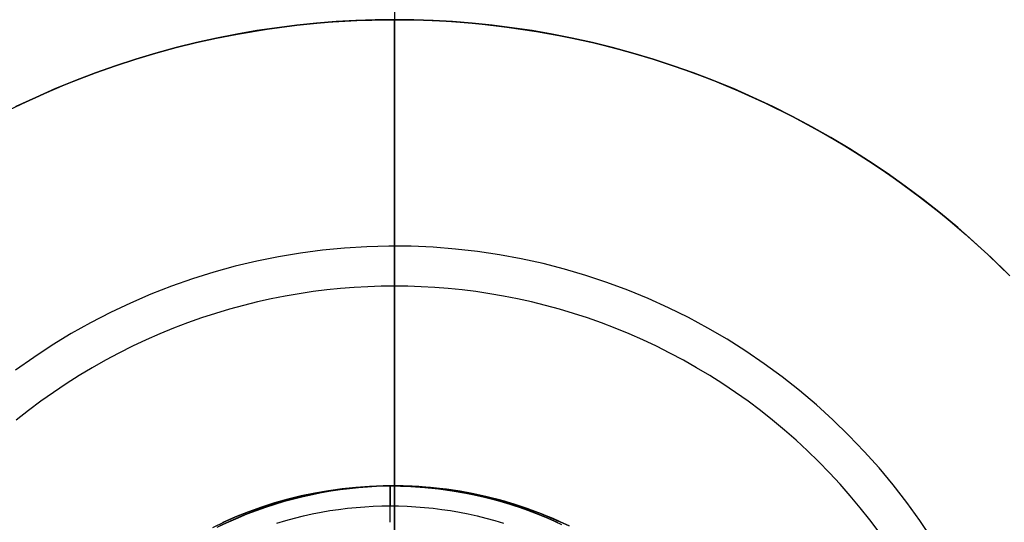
# Model space of a CAD drawing. Header units: millimetres. Extents: x 9981 to 10381, y 6395 to 6795.
# Tile 15 of 25: x 10153 to 10226, y 6622 to 6660. Entities that reach past the tile are written whole.
import ezdxf

# ---------------------------------------------------------------- set-up
doc = ezdxf.new("R2010")
doc.units = ezdxf.units.MM
doc.header["$MEASUREMENT"] = 0
doc.layers.add('0 lux', color=40, linetype='Continuous')
doc.layers.add('0 riflettore', color=140, linetype='Continuous')

msp = doc.modelspace()

# ---------------------------------------------------------------- linework, layer by layer
at = {"layer": '0 lux', "lineweight": -3}
for points in [[(10167.096, 6621.84), (10168.038, 6622.286), (10168.993, 6622.699), (10169.963, 6623.079), (10170.945, 6623.425), (10171.939, 6623.736), (10172.943, 6624.013), (10173.956, 6624.255), (10174.977, 6624.461), (10176.004, 6624.632), (10177.036, 6624.767), (10178.073, 6624.867), (10179.112, 6624.93), (10180.153, 6624.957), (10181.195, 6624.948), (10182.235, 6624.903), (10183.273, 6624.821), (10184.308, 6624.704), (10185.338, 6624.551), (10186.362, 6624.362), (10187.379, 6624.138), (10188.388, 6623.879), (10189.387, 6623.585), (10190.375, 6623.256), (10191.351, 6622.893), (10192.314, 6622.497), (10193.262, 6622.067)], [(10167.866, 6622.208), (10168.814, 6622.625), (10169.776, 6623.009), (10170.75, 6623.359), (10171.736, 6623.676), (10172.733, 6623.958), (10173.738, 6624.206), (10174.752, 6624.419), (10175.772, 6624.597), (10176.798, 6624.739), (10177.828, 6624.846), (10178.861, 6624.918), (10179.896, 6624.954), (10180.932, 6624.954), (10181.967, 6624.918), (10183, 6624.846), (10184.03, 6624.739), (10185.056, 6624.597), (10186.076, 6624.419), (10187.089, 6624.206), (10188.095, 6623.958), (10189.091, 6623.676), (10190.077, 6623.359), (10191.052, 6623.009), (10192.014, 6622.625), (10192.962, 6622.208)], [(10192.962, 6622.208), (10192.014, 6622.625), (10191.052, 6623.009), (10190.077, 6623.359), (10189.091, 6623.676), (10188.095, 6623.958), (10187.089, 6624.206), (10186.076, 6624.419), (10185.056, 6624.597), (10184.03, 6624.739), (10183, 6624.846), (10181.967, 6624.918), (10180.932, 6624.954), (10179.896, 6624.954), (10178.861, 6624.918), (10177.828, 6624.846), (10176.798, 6624.739), (10175.772, 6624.597), (10174.752, 6624.419), (10173.738, 6624.206), (10172.733, 6623.958), (10171.736, 6623.676), (10170.75, 6623.359), (10169.776, 6623.009), (10168.814, 6622.625), (10167.866, 6622.208)], [(10171.907, 6622.159), (10172.572, 6622.358), (10173.237, 6622.54), (10173.901, 6622.705), (10174.565, 6622.852), (10175.228, 6622.983), (10175.888, 6623.097), (10176.546, 6623.195), (10177.201, 6623.277), (10177.853, 6623.343), (10178.5, 6623.394), (10179.143, 6623.43), (10179.781, 6623.452), (10180.414, 6623.459), (10181.046, 6623.452), (10181.684, 6623.43), (10182.327, 6623.394), (10182.975, 6623.343), (10183.626, 6623.277), (10184.281, 6623.195), (10184.939, 6623.097), (10185.6, 6622.983), (10186.262, 6622.852), (10186.926, 6622.705), (10187.591, 6622.54), (10188.256, 6622.358), (10188.92, 6622.159)]]:
    msp.add_lwpolyline(points, dxfattribs=at)
at = {"layer": '0 lux', "lineweight": -3, "extrusion": (1, 0, 0)}
for points in [[(6624.958, -898.844), (6624.958, -942.932)], [(6615.958, -881.472), (6623.459, -893.577)]]:
    msp.add_lwpolyline(points, dxfattribs=at)
at = {"layer": '0 lux', "lineweight": -3}
for points in [[(10180.414, 6622.221, -949.805), (10180.414, 6622.391, -949.621), (10180.414, 6622.556, -949.433), (10180.414, 6622.716, -949.242), (10180.414, 6622.871, -949.046), (10180.414, 6623.021, -948.847), (10180.414, 6623.165, -948.645), (10180.414, 6623.304, -948.44), (10180.414, 6623.438, -948.232), (10180.414, 6623.566, -948.021), (10180.414, 6623.689, -947.808), (10180.414, 6623.806, -947.592), (10180.414, 6623.917, -947.375), (10180.414, 6624.022, -947.155), (10180.414, 6624.122, -946.935), (10180.414, 6624.216, -946.713), (10180.414, 6624.304, -946.49), (10180.414, 6624.386, -946.265), (10180.414, 6624.462, -946.041), (10180.414, 6624.533, -945.816), (10180.414, 6624.598, -945.59), (10180.414, 6624.658, -945.365), (10180.414, 6624.711, -945.139), (10180.414, 6624.76, -944.914), (10180.414, 6624.802, -944.69), (10180.414, 6624.84, -944.466), (10180.414, 6624.872, -944.243), (10180.414, 6624.899, -944.021), (10180.414, 6624.92, -943.8), (10180.414, 6624.937, -943.58), (10180.414, 6624.949, -943.363), (10180.414, 6624.956, -943.146), (10180.414, 6624.958, -942.932)], [(10180.414, 6624.958, -898.844), (10180.414, 6624.953, -898.524), (10180.414, 6624.937, -898.2), (10180.414, 6624.911, -897.872), (10180.414, 6624.873, -897.542), (10180.414, 6624.824, -897.209), (10180.414, 6624.762, -896.875), (10180.414, 6624.689, -896.54), (10180.414, 6624.603, -896.204), (10180.414, 6624.556, -896.035), (10180.414, 6624.505, -895.868), (10180.414, 6624.451, -895.7), (10180.414, 6624.394, -895.532), (10180.414, 6624.333, -895.365), (10180.414, 6624.27, -895.199), (10180.414, 6624.203, -895.033), (10180.414, 6624.133, -894.867), (10180.414, 6624.06, -894.702), (10180.414, 6623.984, -894.539), (10180.414, 6623.904, -894.376), (10180.414, 6623.821, -894.214), (10180.414, 6623.735, -894.053), (10180.414, 6623.646, -893.893), (10180.414, 6623.554, -893.734), (10180.414, 6623.459, -893.577)]]:
    msp.add_polyline3d(points, dxfattribs=at)
at = {"layer": '0 riflettore', "lineweight": -3}
for points in [[(10180.729, 6690.958), (10180.729, 6498.958)], [(10151.875, 6653.203), (10153.914, 6654.169), (10155.985, 6655.064), (10158.086, 6655.887), (10160.214, 6656.636), (10162.367, 6657.311), (10164.542, 6657.91), (10166.737, 6658.434), (10168.948, 6658.882), (10171.174, 6659.252), (10173.411, 6659.545), (10175.657, 6659.76), (10177.909, 6659.897), (10180.165, 6659.956), (10182.421, 6659.936), (10184.675, 6659.838), (10186.925, 6659.662), (10189.167, 6659.408), (10191.398, 6659.076), (10193.617, 6658.668), (10195.821, 6658.182), (10198.006, 6657.62), (10200.17, 6656.983), (10202.311, 6656.27), (10204.426, 6655.484), (10206.513, 6654.626), (10208.568, 6653.695), (10210.59, 6652.693), (10212.576, 6651.622), (10214.523, 6650.483), (10216.43, 6649.276), (10218.293, 6648.004), (10220.112, 6646.669), (10221.883, 6645.271), (10223.604, 6643.812), (10225.274, 6642.295), (10226.89, 6640.72)], [(10152.341, 6653.431), (10153.819, 6654.126), (10155.306, 6654.78), (10156.803, 6655.394), (10158.306, 6655.968), (10159.815, 6656.502), (10161.328, 6656.995), (10162.844, 6657.449), (10164.36, 6657.863), (10165.876, 6658.238), (10167.39, 6658.575), (10168.901, 6658.873), (10170.408, 6659.133), (10171.909, 6659.357), (10173.403, 6659.544), (10174.888, 6659.695), (10176.365, 6659.811), (10177.831, 6659.893), (10179.286, 6659.942), (10180.729, 6659.958)], [(10180.729, 6659.958), (10179.286, 6659.942), (10177.831, 6659.893), (10176.365, 6659.811), (10174.888, 6659.695), (10173.403, 6659.544), (10171.909, 6659.357), (10170.408, 6659.133), (10168.901, 6658.873), (10167.39, 6658.575), (10165.876, 6658.238), (10164.36, 6657.863), (10162.844, 6657.449), (10161.328, 6656.995), (10159.815, 6656.502), (10158.306, 6655.968), (10156.803, 6655.394), (10155.306, 6654.78), (10153.819, 6654.126), (10152.341, 6653.431)], [(10180.729, 6659.958), (10182.172, 6659.942), (10183.627, 6659.893), (10185.093, 6659.811), (10186.57, 6659.695), (10188.055, 6659.544), (10189.549, 6659.357), (10191.05, 6659.133), (10192.557, 6658.873), (10194.068, 6658.575), (10195.582, 6658.238), (10197.098, 6657.863), (10198.614, 6657.449), (10200.13, 6656.995), (10201.643, 6656.502), (10203.152, 6655.968), (10204.655, 6655.394), (10206.152, 6654.78), (10207.64, 6654.126), (10209.117, 6653.431), (10210.583, 6652.697), (10212.036, 6651.922), (10213.473, 6651.108), (10214.895, 6650.255), (10216.298, 6649.363), (10217.681, 6648.433), (10219.043, 6647.465), (10220.383, 6646.461), (10221.698, 6645.421), (10222.988, 6644.346), (10224.251, 6643.237), (10225.486, 6642.094), (10226.691, 6640.92)], [(10226.691, 6640.92), (10225.486, 6642.094), (10224.251, 6643.237), (10222.988, 6644.346), (10221.698, 6645.421), (10220.383, 6646.461), (10219.043, 6647.465), (10217.681, 6648.433), (10216.298, 6649.363), (10214.895, 6650.255), (10213.473, 6651.108), (10212.036, 6651.922), (10210.583, 6652.697), (10209.117, 6653.431), (10207.64, 6654.126), (10206.152, 6654.78), (10204.655, 6655.394), (10203.152, 6655.968), (10201.643, 6656.502), (10200.13, 6656.995), (10198.614, 6657.449), (10197.098, 6657.863), (10195.582, 6658.238), (10194.068, 6658.575), (10192.557, 6658.873), (10191.05, 6659.133), (10189.549, 6659.357), (10188.055, 6659.544), (10186.57, 6659.695), (10185.093, 6659.811), (10183.627, 6659.893), (10182.172, 6659.942), (10180.729, 6659.958)], [(10180.729, 6659.958), (10180.729, 6619.958)], [(10180.729, 6529.958), (10180.729, 6659.958)], [(10221.068, 6620.973), (10220.141, 6622.357), (10219.166, 6623.708), (10218.145, 6625.025), (10217.079, 6626.305), (10215.969, 6627.548), (10214.817, 6628.752), (10213.624, 6629.914), (10212.391, 6631.035), (10211.119, 6632.112), (10209.812, 6633.144), (10208.469, 6634.131), (10207.093, 6635.07), (10205.685, 6635.961), (10204.246, 6636.802), (10202.78, 6637.593), (10201.287, 6638.333), (10199.769, 6639.02), (10198.228, 6639.654), (10196.667, 6640.235), (10195.086, 6640.761), (10193.487, 6641.231), (10191.874, 6641.646), (10190.247, 6642.005), (10188.608, 6642.307), (10186.96, 6642.552), (10185.304, 6642.74), (10183.643, 6642.87), (10181.979, 6642.942), (10180.312, 6642.956), (10178.647, 6642.913), (10176.984, 6642.812), (10175.325, 6642.653), (10173.673, 6642.437), (10172.03, 6642.163), (10170.396, 6641.833), (10168.776, 6641.446), (10167.17, 6641.003), (10165.58, 6640.505), (10164.008, 6639.951), (10162.456, 6639.344), (10160.927, 6638.683), (10159.421, 6637.97), (10157.941, 6637.204), (10156.489, 6636.388), (10155.066, 6635.521), (10153.673, 6634.606), (10152.314, 6633.643)], [(10180.729, 6639.958), (10179.73, 6639.947), (10178.723, 6639.913), (10177.708, 6639.857), (10176.686, 6639.776), (10175.657, 6639.671), (10174.623, 6639.542), (10173.584, 6639.387), (10172.541, 6639.207), (10171.495, 6639), (10170.446, 6638.767), (10169.397, 6638.508), (10168.347, 6638.221), (10167.298, 6637.907), (10166.25, 6637.565), (10165.206, 6637.196), (10164.165, 6636.799), (10163.129, 6636.373), (10162.099, 6635.92), (10161.076, 6635.439), (10160.061, 6634.931), (10159.055, 6634.395), (10158.06, 6633.831), (10157.076, 6633.24), (10156.105, 6632.623), (10155.147, 6631.979), (10154.204, 6631.309), (10153.276, 6630.614), (10152.366, 6629.894)], [(10217.08, 6621.483), (10216.385, 6622.411), (10215.665, 6623.321), (10214.921, 6624.214), (10214.153, 6625.089), (10213.362, 6625.944), (10212.549, 6626.778), (10211.715, 6627.591), (10210.86, 6628.382), (10209.985, 6629.15), (10209.092, 6629.894), (10208.182, 6630.614), (10207.254, 6631.309), (10206.311, 6631.979), (10205.353, 6632.623), (10204.382, 6633.24), (10203.398, 6633.831), (10202.403, 6634.395), (10201.397, 6634.931), (10200.382, 6635.439), (10199.359, 6635.92), (10198.329, 6636.373), (10197.293, 6636.799), (10196.252, 6637.196), (10195.208, 6637.565), (10194.16, 6637.907), (10193.111, 6638.221), (10192.061, 6638.508), (10191.012, 6638.767), (10189.963, 6639), (10188.917, 6639.207), (10187.874, 6639.387), (10186.835, 6639.542), (10185.801, 6639.671), (10184.772, 6639.776), (10183.75, 6639.857), (10182.735, 6639.913), (10181.728, 6639.947), (10180.729, 6639.958)], [(10180.729, 6624.958), (10180.729, 6639.958)], [(10193.578, 6622.067), (10192.629, 6622.497), (10191.666, 6622.893), (10190.69, 6623.256), (10189.702, 6623.585), (10188.703, 6623.879), (10187.694, 6624.138), (10186.677, 6624.362), (10185.653, 6624.551), (10184.623, 6624.704), (10183.589, 6624.821), (10182.55, 6624.903), (10181.51, 6624.948), (10180.469, 6624.957), (10179.428, 6624.93), (10178.388, 6624.867), (10177.352, 6624.767), (10176.319, 6624.632), (10175.292, 6624.461), (10174.271, 6624.255), (10173.258, 6624.013), (10172.254, 6623.736), (10171.261, 6623.425), (10170.278, 6623.079), (10169.309, 6622.699), (10168.353, 6622.286), (10167.412, 6621.84)], [(10180.729, 6624.958), (10180.063, 6624.951), (10179.392, 6624.928), (10178.715, 6624.89), (10178.033, 6624.837), (10177.348, 6624.767), (10176.658, 6624.681), (10175.965, 6624.577), (10175.27, 6624.457), (10174.573, 6624.32), (10173.874, 6624.164), (10173.174, 6623.991), (10172.474, 6623.8), (10171.775, 6623.591), (10171.077, 6623.363), (10170.38, 6623.117), (10169.686, 6622.852), (10168.996, 6622.568), (10168.309, 6622.266), (10167.627, 6621.946)], [(10167.627, 6621.946), (10168.309, 6622.266), (10168.996, 6622.568), (10169.686, 6622.852), (10170.38, 6623.117), (10171.077, 6623.363), (10171.775, 6623.591), (10172.474, 6623.8), (10173.174, 6623.991), (10173.874, 6624.164), (10174.573, 6624.32), (10175.27, 6624.457), (10175.965, 6624.577), (10176.658, 6624.681), (10177.348, 6624.767), (10178.033, 6624.837), (10178.715, 6624.89), (10179.392, 6624.928), (10180.063, 6624.951), (10180.729, 6624.958), (10181.395, 6624.951), (10182.066, 6624.928), (10182.743, 6624.89), (10183.425, 6624.837), (10184.11, 6624.767), (10184.8, 6624.681), (10185.493, 6624.577), (10186.188, 6624.457), (10186.885, 6624.32), (10187.584, 6624.164), (10188.284, 6623.991), (10188.984, 6623.8), (10189.683, 6623.591), (10190.381, 6623.363), (10191.078, 6623.117), (10191.772, 6622.852), (10192.463, 6622.568), (10193.149, 6622.266), (10193.831, 6621.946)], [(10193.831, 6621.946), (10193.149, 6622.266), (10192.463, 6622.568), (10191.772, 6622.852), (10191.078, 6623.117), (10190.381, 6623.363), (10189.683, 6623.591), (10188.984, 6623.8), (10188.284, 6623.991), (10187.584, 6624.164), (10186.885, 6624.32), (10186.188, 6624.457), (10185.493, 6624.577), (10184.8, 6624.681), (10184.11, 6624.767), (10183.425, 6624.837), (10182.743, 6624.89), (10182.066, 6624.928), (10181.395, 6624.951), (10180.729, 6624.958)], [(10180.729, 6564.958), (10180.729, 6624.958)]]:
    msp.add_lwpolyline(points, dxfattribs=at)
at = {"layer": '0 riflettore', "lineweight": -3, "extrusion": (1, 0, 0)}
for points in [[(6639.958, -820.64), (6690.958, -910.64)], [(6659.958, -355.64), (6659.958, -375.64)], [(6624.958, -820.64), (6624.958, -765.64)]]:
    msp.add_lwpolyline(points, dxfattribs=at)

doc.saveas('drawing.dxf')
